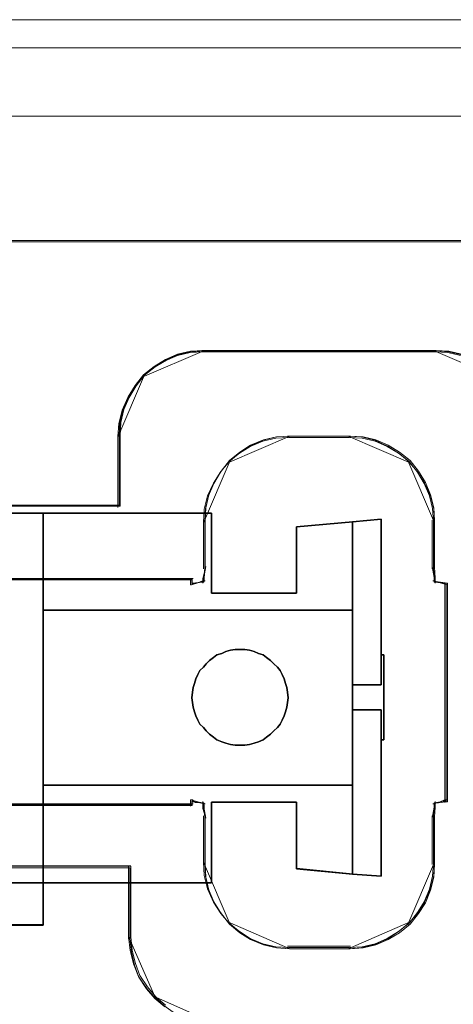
# Model space of a CAD drawing. Header units: millimetres. Extents: x -1290 to 1795, y -4192 to -1311.
# Tile 255 of 256: x 597.73 to 600.8, y -3236.96 to -3229.97. Entities that reach past the tile are written whole.
import ezdxf

# ---------------------------------------------------------------- set-up
doc = ezdxf.new("R2010")
doc.units = ezdxf.units.MM
doc.layers.add('33', color=7, linetype='Continuous')
doc.layers.add('Aparatura', color=7, linetype='Continuous', lineweight=13)

# ---------------------------------------------------------------- blocks, each defined once
blk = doc.blocks.new('*U23')
at = {"layer": '33', "color": 7}
for points in [[(350.018385, -17.495893), (348.764224, -17.495893), (350.018385, -17.495893)], [(348.764224, -23.270398), (348.764224, -24.786206), (348.764224, -27.312552), (348.764224, -29.093024), (348.764224, -30.608832), (350.018385, -30.608832), (350.018385, -27.144129), (350.018385, -20.936536), (350.018385, -17.495893), (348.764224, -17.495893), (348.764224, -18.98764), (348.764224, -20.792173), (348.764224, -23.270398)], [(348.764224, -23.270398), (348.764224, -24.786206), (348.764224, -27.312552), (348.764224, -29.093024), (348.764224, -30.608832), (350.018385, -30.608832), (350.018385, -27.144129), (350.018385, -20.936536), (350.018385, -17.495893), (348.764224, -17.495893), (348.764224, -18.98764), (348.764224, -20.792173), (348.764224, -23.270398)], [(348.764224, -23.270398), (348.764224, -24.786206), (348.764224, -27.312552), (348.764224, -29.093024), (348.764224, -30.608832), (350.018385, -30.608832), (350.018385, -27.144129), (350.018385, -20.936536), (350.018385, -17.495893), (348.764224, -17.495893), (348.764224, -18.98764), (348.764224, -20.792173), (348.764224, -23.270398)], [(348.764224, -23.270398), (348.764224, -24.786206), (348.764224, -27.312552), (348.764224, -29.093024), (348.764224, -30.608832), (350.018385, -30.608832), (350.018385, -27.144129), (350.018385, -20.936536), (350.018385, -17.495893), (348.764224, -17.495893), (348.764224, -18.98764), (348.764224, -20.792173), (348.764224, -23.270398)], [(348.764224, -27.312552), (348.764224, -29.093024), (348.764224, -30.608832), (350.018385, -30.608832), (350.018385, -27.144129), (350.018385, -20.936536), (350.018385, -17.495893), (348.764224, -17.495893), (348.764224, -18.98764), (348.764224, -20.792173), (348.764224, -23.270398), (348.764224, -24.786206), (348.764224, -27.312552)], [(348.764224, -27.312552), (348.764224, -29.093024), (348.764224, -30.608832), (350.018385, -30.608832), (350.018385, -27.144129), (350.018385, -20.936536), (350.018385, -17.495893), (348.764224, -17.495893), (348.764224, -18.98764), (348.764224, -20.792173), (348.764224, -23.270398), (348.764224, -24.786206), (348.764224, -27.312552)], [(355.986398, -17.495893), (350.016593, -17.495893), (355.986398, -17.495893)], [(350.016593, -17.495893), (350.016593, -30.608832), (350.016593, -17.495893)], [(358.995987, -17.977249), (358.995987, -20.335895), (355.986807, -20.335895), (355.986807, -17.495893), (350.016593, -17.495893), (350.016593, -20.93759), (360.007072, -20.93759), (360.994083, -20.93759), (360.994083, -17.808775), (358.995987, -17.977249)], [(358.995987, -17.977249), (358.995987, -20.335895), (355.986807, -20.335895), (355.986807, -17.495893), (350.016593, -17.495893), (350.016593, -20.93759), (360.007072, -20.93759), (360.994083, -20.93759), (360.994083, -17.808775), (358.995987, -17.977249)], [(358.995987, -17.977249), (358.995987, -20.335895), (355.986807, -20.335895), (355.986807, -17.495893), (350.016593, -17.495893), (350.016593, -20.93759), (360.007072, -20.93759), (360.994083, -20.93759), (360.994083, -17.808775), (358.995987, -17.977249)], [(358.995987, -17.977249), (358.995987, -20.335895), (355.986807, -20.335895), (355.986807, -17.495893), (350.016593, -17.495893), (350.016593, -20.93759), (360.007072, -20.93759), (360.994083, -20.93759), (360.994083, -17.808775), (358.995987, -17.977249)], [(350.016593, -20.93759), (360.007072, -20.93759), (360.994083, -20.93759), (360.994083, -17.808775), (358.995987, -17.977249), (358.995987, -20.335895), (355.986807, -20.335895), (355.986807, -17.495893), (350.016593, -17.495893), (350.016593, -20.93759)], [(350.016593, -20.93759), (360.007072, -20.93759), (360.994083, -20.93759), (360.994083, -17.808775), (358.995987, -17.977249), (358.995987, -20.335895), (355.986807, -20.335895), (355.986807, -17.495893), (350.016593, -17.495893), (350.016593, -20.93759)], [(355.984607, -20.335832), (355.984607, -17.495893), (355.984607, -20.335832)], [(362.004578, -17.711448), (360.992291, -17.810244), (362.004578, -17.711448)], [(360.992291, -17.807712), (360.992291, -20.93628), (360.992291, -21.922982), (360.992291, -23.58353), (362.004578, -23.58353), (362.004578, -22.52463), (362.004578, -17.711448), (360.992291, -17.807712)], [(360.992291, -17.807712), (360.992291, -20.93628), (360.992291, -21.922982), (360.992291, -23.58353), (362.004578, -23.58353), (362.004578, -22.52463), (362.004578, -17.711448), (360.992291, -17.807712)], [(360.992291, -17.807712), (360.992291, -20.93628), (360.992291, -21.922982), (360.992291, -23.58353), (362.004578, -23.58353), (362.004578, -22.52463), (362.004578, -17.711448), (360.992291, -17.807712)], [(360.992291, -17.807712), (360.992291, -20.93628), (360.992291, -21.922982), (360.992291, -23.58353), (362.004578, -23.58353), (362.004578, -22.52463), (362.004578, -17.711448), (360.992291, -17.807712)], [(360.992291, -23.58353), (362.004578, -23.58353), (362.004578, -22.52463), (362.004578, -17.711448), (360.992291, -17.807712), (360.992291, -20.93628), (360.992291, -21.922982), (360.992291, -23.58353)], [(360.992291, -23.58353), (362.004578, -23.58353), (362.004578, -22.52463), (362.004578, -17.711448), (360.992291, -17.807712), (360.992291, -20.93628), (360.992291, -21.922982), (360.992291, -23.58353)], [(362.002786, -23.58353), (362.002786, -17.711448), (362.002786, -23.58353)], [(360.994083, -17.808448), (358.994592, -17.9773), (360.994083, -17.808448)], [(358.994592, -17.9773), (358.994592, -20.335832), (358.994592, -17.9773)], [(360.992291, -20.93759), (360.992291, -17.808448), (360.992291, -20.93759)], [(358.996384, -20.334036), (355.984607, -20.334036), (358.996384, -20.334036)], [(360.006879, -20.935794), (350.016593, -20.935794), (360.006879, -20.935794)], [(350.016593, -20.935794), (360.006879, -20.935794), (350.016593, -20.935794)], [(360.994083, -20.935794), (360.007072, -20.935794), (350.016593, -20.935794), (350.016593, -27.145579), (360.007072, -27.145579), (360.994083, -27.145579), (360.994083, -26.134684), (360.994083, -24.473927), (360.994083, -23.583377), (360.994083, -21.92262), (360.994083, -20.935794)], [(360.994083, -20.935794), (360.007072, -20.935794), (350.016593, -20.935794), (350.016593, -27.145579), (360.007072, -27.145579), (360.994083, -27.145579), (360.994083, -26.134684), (360.994083, -24.473927), (360.994083, -23.583377), (360.994083, -21.92262), (360.994083, -20.935794)], [(360.994083, -20.935794), (360.007072, -20.935794), (350.016593, -20.935794), (350.016593, -27.145579), (360.007072, -27.145579), (360.994083, -27.145579), (360.994083, -26.134684), (360.994083, -24.473927), (360.994083, -23.583377), (360.994083, -21.92262), (360.994083, -20.935794)], [(360.007072, -27.145579), (360.994083, -27.145579), (360.994083, -26.134684), (360.994083, -24.473927), (360.994083, -23.583377), (360.994083, -21.92262), (360.994083, -20.935794), (360.007072, -20.935794), (350.016593, -20.935794), (350.016593, -27.145579), (360.007072, -27.145579)], [(360.994083, -20.935794), (360.005087, -20.935794), (360.994083, -20.935794)], [(360.992291, -20.935794), (360.992291, -21.923755), (360.992291, -20.935794)], [(360.992291, -21.921959), (360.992291, -26.134266), (360.992291, -21.921959)], [(358.706135, -24.040145), (358.682061, -23.847623), (358.657988, -23.679167), (358.60984, -23.534775), (358.561692, -23.366319), (358.489471, -23.221927), (358.417249, -23.077536), (358.320954, -22.95721), (358.200585, -22.836884), (358.080216, -22.716557), (357.935773, -22.620297), (357.815404, -22.524036), (357.646887, -22.475905), (357.502444, -22.403709), (357.333927, -22.355579), (357.16541, -22.331514), (356.996893, -22.331514), (356.828377, -22.331514), (356.65986, -22.355579), (356.491343, -22.403709), (356.3469, -22.475905), (356.178383, -22.524036), (356.058014, -22.620297), (355.913571, -22.716557), (355.793202, -22.836884), (355.696907, -22.95721), (355.576537, -23.077536), (355.504316, -23.221927), (355.432095, -23.366319), (355.383947, -23.534775), (355.335799, -23.679167), (355.311725, -23.847623), (355.287652, -24.040145), (355.311725, -24.208602), (355.335799, -24.377058), (355.383947, -24.545515), (355.432095, -24.689906), (355.504316, -24.834298), (355.576537, -24.978689), (355.696907, -25.099015), (355.793202, -25.219341), (355.913571, -25.339667), (356.058014, -25.435928), (356.178383, -25.532189), (356.3469, -25.604385), (356.491343, -25.652515), (356.65986, -25.700646), (356.828377, -25.724711), (356.996893, -25.724711), (357.16541, -25.724711), (357.333927, -25.700646), (357.502444, -25.652515), (357.646887, -25.604385), (357.815404, -25.532189), (357.935773, -25.435928), (358.080216, -25.339667), (358.200585, -25.219341), (358.320954, -25.099015), (358.417249, -24.978689), (358.489471, -24.834298), (358.561692, -24.689906), (358.60984, -24.545515), (358.657988, -24.377058), (358.682061, -24.208602), (358.706135, -24.040145)], [(356.996893, -22.331514), (357.16541, -22.331514), (357.333927, -22.355579), (357.502444, -22.403709), (357.646887, -22.475905), (357.815404, -22.524036), (357.935773, -22.620297), (358.080216, -22.716557), (358.200585, -22.836884), (358.320954, -22.95721), (358.417249, -23.077536), (358.489471, -23.221927), (358.561692, -23.366319), (358.60984, -23.534775), (358.657988, -23.679167), (358.682061, -23.847623), (358.706135, -24.040145), (358.682061, -24.208602), (358.657988, -24.377058), (358.60984, -24.545515), (358.561692, -24.689906), (358.489471, -24.834298), (358.417249, -24.978689), (358.320954, -25.099015), (358.200585, -25.219341), (358.080216, -25.339667), (357.935773, -25.435928), (357.815404, -25.532189), (357.646887, -25.604385), (357.502444, -25.652515), (357.333927, -25.700646), (357.16541, -25.724711), (356.996893, -25.724711), (356.828377, -25.724711), (356.65986, -25.700646), (356.491343, -25.652515), (356.3469, -25.604385), (356.178383, -25.532189), (356.058014, -25.435928), (355.913571, -25.339667), (355.793202, -25.219341), (355.696907, -25.099015), (355.576537, -24.978689), (355.504316, -24.834298), (355.432095, -24.689906), (355.383947, -24.545515), (355.335799, -24.377058), (355.311725, -24.208602), (355.287652, -24.040145), (355.311725, -23.847623), (355.335799, -23.679167), (355.383947, -23.534775), (355.432095, -23.366319), (355.504316, -23.221927), (355.576537, -23.077536), (355.696907, -22.95721), (355.793202, -22.836884), (355.913571, -22.716557), (356.058014, -22.620297), (356.178383, -22.524036), (356.3469, -22.475905), (356.491343, -22.403709), (356.65986, -22.355579), (356.828377, -22.331514), (356.996893, -22.331514)], [(356.996893, -22.331514), (357.16541, -22.331514), (357.333927, -22.355579), (357.502444, -22.403709), (357.646887, -22.475905), (357.815404, -22.524036), (357.935773, -22.620297), (358.080216, -22.716557), (358.200585, -22.836884), (358.320954, -22.95721), (358.417249, -23.077536), (358.489471, -23.221927), (358.561692, -23.366319), (358.60984, -23.534775), (358.657988, -23.679167), (358.682061, -23.847623), (358.706135, -24.040145), (358.682061, -24.208602), (358.657988, -24.377058), (358.60984, -24.545515), (358.561692, -24.689906), (358.489471, -24.834298), (358.417249, -24.978689), (358.320954, -25.099015), (358.200585, -25.219341), (358.080216, -25.339667), (357.935773, -25.435928), (357.815404, -25.532189), (357.646887, -25.604385), (357.502444, -25.652515), (357.333927, -25.700646), (357.16541, -25.724711), (356.996893, -25.724711), (356.828377, -25.724711), (356.65986, -25.700646), (356.491343, -25.652515), (356.3469, -25.604385), (356.178383, -25.532189), (356.058014, -25.435928), (355.913571, -25.339667), (355.793202, -25.219341), (355.696907, -25.099015), (355.576537, -24.978689), (355.504316, -24.834298), (355.432095, -24.689906), (355.383947, -24.545515), (355.335799, -24.377058), (355.311725, -24.208602), (355.287652, -24.040145), (355.311725, -23.847623), (355.335799, -23.679167), (355.383947, -23.534775), (355.432095, -23.366319), (355.504316, -23.221927), (355.576537, -23.077536), (355.696907, -22.95721), (355.793202, -22.836884), (355.913571, -22.716557), (356.058014, -22.620297), (356.178383, -22.524036), (356.3469, -22.475905), (356.491343, -22.403709), (356.65986, -22.355579), (356.828377, -22.331514), (356.996893, -22.331514)], [(356.996893, -22.331514), (357.16541, -22.331514), (357.333927, -22.355579), (357.502444, -22.403709), (357.646887, -22.475905), (357.815404, -22.524036), (357.935773, -22.620297), (358.080216, -22.716557), (358.200585, -22.836884), (358.320954, -22.95721), (358.417249, -23.077536), (358.489471, -23.221927), (358.561692, -23.366319), (358.60984, -23.534775), (358.657988, -23.679167), (358.682061, -23.847623), (358.706135, -24.040145), (358.682061, -24.208602), (358.657988, -24.377058), (358.60984, -24.545515), (358.561692, -24.689906), (358.489471, -24.834298), (358.417249, -24.978689), (358.320954, -25.099015), (358.200585, -25.219341), (358.080216, -25.339667), (357.935773, -25.435928), (357.815404, -25.532189), (357.646887, -25.604385), (357.502444, -25.652515), (357.333927, -25.700646), (357.16541, -25.724711), (356.996893, -25.724711), (356.828377, -25.724711), (356.65986, -25.700646), (356.491343, -25.652515), (356.3469, -25.604385), (356.178383, -25.532189), (356.058014, -25.435928), (355.913571, -25.339667), (355.793202, -25.219341), (355.696907, -25.099015), (355.576537, -24.978689), (355.504316, -24.834298), (355.432095, -24.689906), (355.383947, -24.545515), (355.335799, -24.377058), (355.311725, -24.208602), (355.287652, -24.040145), (355.311725, -23.847623), (355.335799, -23.679167), (355.383947, -23.534775), (355.432095, -23.366319), (355.504316, -23.221927), (355.576537, -23.077536), (355.696907, -22.95721), (355.793202, -22.836884), (355.913571, -22.716557), (356.058014, -22.620297), (356.178383, -22.524036), (356.3469, -22.475905), (356.491343, -22.403709), (356.65986, -22.355579), (356.828377, -22.331514), (356.996893, -22.331514)], [(358.682061, -23.847623), (358.706135, -24.040145), (358.682061, -24.208602), (358.657988, -24.377058), (358.60984, -24.545515), (358.561692, -24.689906), (358.489471, -24.834298), (358.417249, -24.978689), (358.320954, -25.099015), (358.200585, -25.219341), (358.080216, -25.339667), (357.935773, -25.435928), (357.815404, -25.532189), (357.646887, -25.604385), (357.502444, -25.652515), (357.333927, -25.700646), (357.16541, -25.724711), (356.996893, -25.724711), (356.828377, -25.724711), (356.65986, -25.700646), (356.491343, -25.652515), (356.3469, -25.604385), (356.178383, -25.532189), (356.058014, -25.435928), (355.913571, -25.339667), (355.793202, -25.219341), (355.696907, -25.099015), (355.576537, -24.978689), (355.504316, -24.834298), (355.432095, -24.689906), (355.383947, -24.545515), (355.335799, -24.377058), (355.311725, -24.208602), (355.287652, -24.040145), (355.311725, -23.847623), (355.335799, -23.679167), (355.383947, -23.534775), (355.432095, -23.366319), (355.504316, -23.221927), (355.576537, -23.077536), (355.696907, -22.95721), (355.793202, -22.836884), (355.913571, -22.716557), (356.058014, -22.620297), (356.178383, -22.524036), (356.3469, -22.475905), (356.491343, -22.403709), (356.65986, -22.355579), (356.828377, -22.331514), (356.996893, -22.331514), (357.16541, -22.331514), (357.333927, -22.355579), (357.502444, -22.403709), (357.646887, -22.475905), (357.815404, -22.524036), (357.935773, -22.620297), (358.080216, -22.716557), (358.200585, -22.836884), (358.320954, -22.95721), (358.417249, -23.077536), (358.489471, -23.221927), (358.561692, -23.366319), (358.60984, -23.534775), (358.657988, -23.679167), (358.682061, -23.847623)], [(360.992291, -24.473413), (362.004889, -24.473413), (362.004889, -25.532508), (362.101327, -25.532508), (362.101327, -22.523717), (362.004889, -22.523717), (362.004889, -23.582811), (360.992291, -23.582811), (360.992291, -24.473413)], [(360.992291, -24.473413), (362.004889, -24.473413), (362.004889, -25.532508), (362.101327, -25.532508), (362.101327, -22.523717), (362.004889, -22.523717), (362.004889, -23.582811), (360.992291, -23.582811), (360.992291, -24.473413)], [(360.992291, -24.473413), (362.004889, -24.473413), (362.004889, -25.532508), (362.101327, -25.532508), (362.101327, -22.523717), (362.004889, -22.523717), (362.004889, -23.582811), (360.992291, -23.582811), (360.992291, -24.473413)], [(360.992291, -24.473413), (362.004889, -24.473413), (362.004889, -25.532508), (362.101327, -25.532508), (362.101327, -22.523717), (362.004889, -22.523717), (362.004889, -23.582811), (360.992291, -23.582811), (360.992291, -24.473413)], [(360.992291, -24.473413), (362.004889, -24.473413), (362.004889, -25.532508), (362.101327, -25.532508), (362.101327, -22.523717), (362.004889, -22.523717), (362.004889, -23.582811), (360.992291, -23.582811), (360.992291, -24.473413)], [(360.992291, -24.473413), (362.004889, -24.473413), (362.004889, -25.532508), (362.101327, -25.532508), (362.101327, -22.523717), (362.004889, -22.523717), (362.004889, -23.582811), (360.992291, -23.582811), (360.992291, -24.473413)], [(362.002786, -22.523717), (362.101327, -22.523717), (362.002786, -22.523717)], [(362.099536, -25.532508), (362.099536, -22.523717), (362.099536, -25.532508)], [(360.992291, -23.581734), (362.004578, -23.581734), (360.992291, -23.581734)], [(360.992291, -24.472695), (362.004578, -24.472695), (360.992291, -24.472695)], [(360.992291, -26.133042), (360.992291, -27.143687), (360.992291, -30.295939), (362.004578, -30.368128), (362.004578, -25.531467), (362.004578, -24.472695), (360.992291, -24.472695), (360.992291, -26.133042)], [(360.992291, -26.133042), (360.992291, -27.143687), (360.992291, -30.295939), (362.004578, -30.368128), (362.004578, -25.531467), (362.004578, -24.472695), (360.992291, -24.472695), (360.992291, -26.133042)], [(360.992291, -26.133042), (360.992291, -27.143687), (360.992291, -30.295939), (362.004578, -30.368128), (362.004578, -25.531467), (362.004578, -24.472695), (360.992291, -24.472695), (360.992291, -26.133042)], [(360.992291, -26.133042), (360.992291, -27.143687), (360.992291, -30.295939), (362.004578, -30.368128), (362.004578, -25.531467), (362.004578, -24.472695), (360.992291, -24.472695), (360.992291, -26.133042)], [(360.992291, -27.143687), (360.992291, -30.295939), (362.004578, -30.368128), (362.004578, -25.531467), (362.004578, -24.472695), (360.992291, -24.472695), (360.992291, -26.133042), (360.992291, -27.143687)], [(360.992291, -27.143687), (360.992291, -30.295939), (362.004578, -30.368128), (362.004578, -25.531467), (362.004578, -24.472695), (360.992291, -24.472695), (360.992291, -26.133042), (360.992291, -27.143687)], [(362.002786, -30.368128), (362.002786, -24.472695), (362.002786, -30.368128)], [(362.002786, -25.530711), (362.101327, -25.530711), (362.002786, -25.530711)], [(360.992291, -26.13247), (360.992291, -27.145579), (360.992291, -26.13247)], [(360.006879, -27.143783), (350.016593, -27.143783), (360.006879, -27.143783)], [(360.007072, -27.143783), (350.016593, -27.143783), (350.016593, -30.608832), (355.986807, -30.608832), (355.986807, -27.745354), (358.995987, -27.745354), (358.995987, -30.103512), (360.994083, -30.296015), (360.994083, -27.143783), (360.007072, -27.143783)], [(360.007072, -27.143783), (350.016593, -27.143783), (350.016593, -30.608832), (355.986807, -30.608832), (355.986807, -27.745354), (358.995987, -27.745354), (358.995987, -30.103512), (360.994083, -30.296015), (360.994083, -27.143783), (360.007072, -27.143783)], [(360.007072, -27.143783), (350.016593, -27.143783), (350.016593, -30.608832), (355.986807, -30.608832), (355.986807, -27.745354), (358.995987, -27.745354), (358.995987, -30.103512), (360.994083, -30.296015), (360.994083, -27.143783), (360.007072, -27.143783)], [(360.007072, -27.143783), (350.016593, -27.143783), (350.016593, -30.608832), (355.986807, -30.608832), (355.986807, -27.745354), (358.995987, -27.745354), (358.995987, -30.103512), (360.994083, -30.296015), (360.994083, -27.143783), (360.007072, -27.143783)], [(350.016593, -27.143783), (350.016593, -30.608832), (355.986807, -30.608832), (355.986807, -27.745354), (358.995987, -27.745354), (358.995987, -30.103512), (360.994083, -30.296015), (360.994083, -27.143783), (360.007072, -27.143783), (350.016593, -27.143783)], [(350.016593, -27.143783), (350.016593, -30.608832), (355.986807, -30.608832), (355.986807, -27.745354), (358.995987, -27.745354), (358.995987, -30.103512), (360.994083, -30.296015), (360.994083, -27.143783), (360.007072, -27.143783), (350.016593, -27.143783)], [(360.994083, -27.143783), (360.005087, -27.143783), (360.994083, -27.143783)], [(360.992291, -30.296277), (360.992291, -27.143783), (360.992291, -30.296277)], [(355.984607, -30.608832), (355.984607, -27.743744), (355.984607, -30.608832)], [(355.984607, -27.743744), (358.996384, -27.743744), (355.984607, -27.743744)], [(358.994592, -27.743744), (358.994592, -30.104073), (358.994592, -27.743744)], [(358.994592, -30.102277), (360.994083, -30.296277), (358.994592, -30.102277)], [(362.004578, -30.368128), (360.992291, -30.29448), (362.004578, -30.368128)], [(346.767856, -30.607035), (344.552681, -30.607035), (344.384135, -30.823981), (344.022965, -31.257873), (343.613639, -31.619449), (343.180235, -31.90871), (342.722753, -32.101551), (350.018385, -32.101551), (350.018385, -30.607035), (348.766329, -30.607035), (346.767856, -30.607035)], [(346.767856, -30.607035), (344.552681, -30.607035), (344.384135, -30.823981), (344.022965, -31.257873), (343.613639, -31.619449), (343.180235, -31.90871), (342.722753, -32.101551), (350.018385, -32.101551), (350.018385, -30.607035), (348.766329, -30.607035), (346.767856, -30.607035)], [(346.767856, -30.607035), (344.552681, -30.607035), (344.384135, -30.823981), (344.022965, -31.257873), (343.613639, -31.619449), (343.180235, -31.90871), (342.722753, -32.101551), (350.018385, -32.101551), (350.018385, -30.607035), (348.766329, -30.607035), (346.767856, -30.607035)], [(346.767856, -30.607035), (344.552681, -30.607035), (344.384135, -30.823981), (344.022965, -31.257873), (343.613639, -31.619449), (343.180235, -31.90871), (342.722753, -32.101551), (350.018385, -32.101551), (350.018385, -30.607035), (348.766329, -30.607035), (346.767856, -30.607035)], [(344.022965, -31.257873), (343.613639, -31.619449), (343.180235, -31.90871), (342.722753, -32.101551), (350.018385, -32.101551), (350.018385, -30.607035), (348.766329, -30.607035), (346.767856, -30.607035), (344.552681, -30.607035), (344.384135, -30.823981), (344.022965, -31.257873)], [(344.022965, -31.257873), (343.613639, -31.619449), (343.180235, -31.90871), (342.722753, -32.101551), (350.018385, -32.101551), (350.018385, -30.607035), (348.766329, -30.607035), (346.767856, -30.607035), (344.552681, -30.607035), (344.384135, -30.823981), (344.022965, -31.257873)], [(350.018385, -30.607035), (348.764224, -30.607035), (350.018385, -30.607035)], [(350.016593, -30.607035), (355.986398, -30.607035), (350.016593, -30.607035)], [(350.016593, -30.607035), (350.016593, -32.101551), (350.016593, -30.607035)], [(350.018385, -32.099755), (342.722753, -32.099755), (350.018385, -32.099755)]]:
    blk.add_lwpolyline(points, close=True, dxfattribs=at)

msp = doc.modelspace()

# ---------------------------------------------------------------- linework, layer by layer
at = {"layer": 'Aparatura', "lineweight": 13}
for points in [[(595.2364, -3242.8167), (602.4084, -3242.8384), (603.1818, -3242.8492), (604.6314, -3242.8546), (604.6314, -3229.9741), (518.6759, -3229.9741), (518.6759, -3240.955), (518.8003, -3240.955), (518.9355, -3240.955), (520.8988, -3240.955), (520.8988, -3242.8384), (528.0708, -3242.8167), (529.1363, -3242.8167), (595.2364, -3242.8167)], [(595.2364, -3242.8167), (602.4084, -3242.8384), (603.1818, -3242.8492), (604.6314, -3242.8546), (604.6314, -3229.9741), (518.6759, -3229.9741), (518.6759, -3240.955), (518.8003, -3240.955), (518.9355, -3240.955), (520.8988, -3240.955), (520.8988, -3242.8384), (528.0708, -3242.8167), (529.1363, -3242.8167), (595.2364, -3242.8167)], [(595.2689, -3242.8117), (602.4411, -3242.839), (603.215, -3242.8444), (604.6647, -3242.8553), (604.6647, -3229.9741), (518.6802, -3229.9741), (518.6802, -3240.9583), (518.8001, -3240.9583), (518.9363, -3240.9583), (520.9038, -3240.9583), (520.9038, -3242.839), (528.0759, -3242.8172), (529.1441, -3242.8172), (595.2689, -3242.8117)], [(595.2689, -3242.8117), (602.4411, -3242.839), (603.215, -3242.8444), (604.6647, -3242.8553), (604.6647, -3229.9741), (518.6802, -3229.9741), (518.6802, -3240.9583), (518.8001, -3240.9583), (518.9363, -3240.9583), (520.9038, -3240.9583), (520.9038, -3242.839), (528.0759, -3242.8172), (529.1441, -3242.8172), (595.2689, -3242.8117)], [(519.113, -3229.9763), (519.113, -3229.9763), (561.3071, -3229.9763), (588.0021, -3229.9763), (597.8388, -3229.9763), (602.1312, -3229.9763), (603.4421, -3229.9763), (603.9686, -3229.9763), (604.1244, -3229.9763), (604.1835, -3229.9763), (604.1996, -3229.9763), (604.205, -3229.9763), (604.2103, -3229.9763), (519.113, -3229.9763)], [(604.6314, -3230.1741), (518.6759, -3230.1741), (604.6314, -3230.1741)], [(604.6647, -3230.1741), (518.6802, -3230.1741), (604.6647, -3230.1741)], [(583.6697, -3230.6589), (583.6697, -3230.6589), (593.5505, -3230.6589), (599.9155, -3230.6589), (602.2647, -3230.6589), (603.2915, -3230.6589), (603.6033, -3230.6589), (603.7323, -3230.6589), (603.7699, -3230.6589), (603.7807, -3230.6589), (603.7914, -3230.6589), (583.6697, -3230.6589)], [(602.9049, -3231.5405), (540.442, -3231.5405), (602.9049, -3231.5405)], [(599.0378, -3232.3201), (598.9428, -3232.326), (598.8478, -3232.3496), (598.7584, -3232.3909), (598.6746, -3232.4441), (598.5963, -3232.5091), (599.0378, -3232.3201)], [(599.0206, -3232.3201), (599.026, -3232.3201), (599.8022, -3232.3201), (600.345, -3232.3201), (600.5458, -3232.3201), (600.6381, -3232.3201), (600.6652, -3232.3201), (600.6761, -3232.3201), (600.6815, -3232.3201), (599.0206, -3232.3201)], [(601.1057, -3232.5091), (601.0275, -3232.4441), (600.9437, -3232.3909), (600.8543, -3232.3496), (600.7593, -3232.326), (600.6643, -3232.3201), (601.1057, -3232.5091)], [(598.6135, -3232.4918), (598.5485, -3232.5701), (598.4953, -3232.654), (598.4539, -3232.7435), (598.4303, -3232.8386), (598.4243, -3232.9337), (598.6135, -3232.4918)], [(598.4243, -3232.9165), (598.4243, -3233.4338), (598.4243, -3232.9165)], [(599.6448, -3232.9272), (599.5498, -3232.9331), (599.4548, -3232.9568), (599.3598, -3232.9982), (599.2816, -3233.0515), (599.2034, -3233.1166), (599.6448, -3232.9272)], [(599.6276, -3232.9272), (599.6332, -3232.9272), (599.8231, -3232.9272), (599.9795, -3232.9272), (600.0354, -3232.9272), (600.0633, -3232.9272), (600.0689, -3232.9272), (600.0745, -3232.9272), (599.6276, -3232.9272)], [(600.4987, -3233.1166), (600.4205, -3233.0515), (600.3367, -3232.9982), (600.2473, -3232.9568), (600.1523, -3232.9331), (600.0573, -3232.9272), (600.4987, -3233.1166)], [(599.2202, -3233.0993), (599.1553, -3233.1776), (599.1022, -3233.2615), (599.0609, -3233.351), (599.0373, -3233.4461), (599.0314, -3233.5412), (599.2202, -3233.0993)], [(600.6707, -3233.5412), (600.6648, -3233.4461), (600.6412, -3233.351), (600.5998, -3233.2615), (600.5466, -3233.1776), (600.4815, -3233.0993), (600.6707, -3233.5412)], [(598.4415, -3233.4165), (596.898, -3233.4165), (596.546, -3233.4165), (596.4268, -3233.4165), (596.3781, -3233.4165), (596.3672, -3233.4165), (596.3564, -3233.4165), (596.3564, -3233.4165), (598.4415, -3233.4165)], [(599.0314, -3233.524), (599.0314, -3233.7787), (599.0314, -3233.8352), (599.0314, -3233.8579), (599.0314, -3233.8635), (599.0314, -3233.8692), (599.0314, -3233.524)], [(600.6535, -3233.524), (600.6535, -3233.7787), (600.6535, -3233.8352), (600.6535, -3233.8579), (600.6535, -3233.8635), (600.6535, -3233.8692), (600.6535, -3233.524)], [(599.0486, -3233.852), (599.026, -3233.9398), (599.026, -3233.9587), (599.026, -3233.965), (599.026, -3233.9712), (599.0486, -3233.852)], [(600.6535, -3233.852), (600.6761, -3233.9398), (600.6761, -3233.9587), (600.6761, -3233.965), (600.6761, -3233.9712), (600.6535, -3233.852)], [(598.9572, -3233.9378), (597.0323, -3233.9378), (596.5889, -3233.9378), (596.4483, -3233.9378), (596.3835, -3233.9378), (596.3672, -3233.9378), (596.3618, -3233.9378), (596.3564, -3233.9378), (598.9572, -3233.9378)], [(598.94, -3233.982), (598.94, -3233.9467), (598.94, -3233.9378), (598.94, -3233.9378), (598.94, -3233.9378), (598.94, -3233.9378), (598.94, -3233.982)], [(598.94, -3233.982), (598.9464, -3233.982), (598.9916, -3233.968), (599.0238, -3233.954), (599.0303, -3233.954), (599.0432, -3233.954), (598.94, -3233.982)], [(600.6589, -3233.954), (600.6653, -3233.954), (600.7617, -3233.982), (600.6589, -3233.954)], [(600.7449, -3233.9648), (600.7449, -3235.5247), (600.7449, -3233.9648)], [(596.3564, -3235.5344), (596.3564, -3235.5344), (598.9572, -3235.5344), (596.3564, -3235.5344)], [(598.94, -3235.5074), (598.94, -3235.5074), (598.94, -3235.5339), (598.94, -3235.5428), (598.94, -3235.5516), (598.94, -3235.5516), (598.94, -3235.5516), (598.94, -3235.5516), (598.94, -3235.5074)], [(599.0432, -3235.5354), (598.9658, -3235.5214), (598.9529, -3235.5074), (598.9464, -3235.5074), (598.94, -3235.5074), (599.0432, -3235.5354)], [(599.0486, -3235.6375), (599.0486, -3235.6375), (599.026, -3235.5684), (599.026, -3235.537), (599.026, -3235.5245), (599.026, -3235.5182), (599.0486, -3235.6375)], [(600.6535, -3235.6375), (600.6535, -3235.6312), (600.6761, -3235.5496), (600.6761, -3235.5308), (600.6761, -3235.5245), (600.6761, -3235.5182), (600.6535, -3235.6375)], [(600.6589, -3235.5354), (600.6653, -3235.5354), (600.7103, -3235.5214), (600.7425, -3235.5074), (600.7553, -3235.5074), (600.7617, -3235.5074), (600.6589, -3235.5354)], [(599.0314, -3235.6202), (599.0314, -3235.9655), (599.0314, -3235.6202)], [(600.6535, -3235.6202), (600.6535, -3235.9655), (600.6535, -3235.6202)], [(596.3564, -3235.9752), (596.3564, -3235.9752), (598.5168, -3235.9752), (596.3564, -3235.9752)], [(598.4996, -3235.9752), (598.4996, -3236.3587), (598.4996, -3236.4477), (598.4996, -3236.4755), (598.4996, -3236.4866), (598.4996, -3236.4922), (598.4996, -3235.9752)], [(599.0314, -3235.9482), (599.0373, -3236.0433), (599.0609, -3236.1384), (599.1022, -3236.2335), (599.1553, -3236.3118), (599.2202, -3236.3901), (599.0314, -3235.9482)], [(600.4815, -3236.3901), (600.5466, -3236.3118), (600.5998, -3236.2335), (600.6412, -3236.1384), (600.6648, -3236.0433), (600.6707, -3235.9482), (600.4815, -3236.3901)], [(599.2034, -3236.3729), (599.2816, -3236.438), (599.3598, -3236.4912), (599.4548, -3236.5326), (599.5498, -3236.5563), (599.6448, -3236.5622), (599.2034, -3236.3729)], [(600.0573, -3236.5622), (600.1523, -3236.5563), (600.2473, -3236.5326), (600.3367, -3236.4912), (600.4205, -3236.438), (600.4987, -3236.3729), (600.0573, -3236.5622)], [(598.4996, -3236.4749), (598.5114, -3236.5756), (598.5349, -3236.6707), (598.5702, -3236.7602), (598.6291, -3236.8441), (598.6938, -3236.9168), (598.4996, -3236.4749)], [(599.6276, -3236.545), (599.6332, -3236.545), (599.8231, -3236.545), (599.9795, -3236.545), (600.0354, -3236.545), (600.0633, -3236.545), (600.0689, -3236.545), (600.0745, -3236.545), (599.6276, -3236.545)], [(598.677, -3236.8996), (598.7496, -3236.9645), (598.8334, -3237.0235), (598.9229, -3237.0589), (599.0179, -3237.0825), (599.1184, -3237.0943), (598.677, -3236.8996)]]:
    msp.add_lwpolyline(points, close=True, dxfattribs=at)
for points in [[(602.1311, -3229.9763), (597.8386, -3229.9763), (588.0019, -3229.9763)], [(536.3149, -3230.6589), (560.6461, -3230.6589), (583.6826, -3230.6589), (593.5569, -3230.6589), (599.9177, -3230.6589), (602.2654, -3230.6589), (603.2915, -3230.6589), (603.6031, -3230.6589), (603.7321, -3230.6589), (603.7697, -3230.6589), (603.7804, -3230.6589), (603.7912, -3230.6589), (603.8288, -3230.6642), (603.8664, -3230.6804), (603.904, -3230.7019), (603.9255, -3230.7395), (603.9416, -3230.7772), (603.947, -3230.8148), (603.947, -3230.8148), (603.947, -3249.5466)], [(603.947, -3249.5466), (603.947, -3230.8148), (603.9416, -3230.7772), (603.9255, -3230.7395), (603.904, -3230.7019), (603.8664, -3230.6804), (603.8288, -3230.6642), (603.7912, -3230.6589), (603.7804, -3230.6589), (603.7697, -3230.6589), (603.7321, -3230.6589), (603.6031, -3230.6589), (603.2915, -3230.6589), (602.2654, -3230.6589), (599.9177, -3230.6589), (593.5569, -3230.6589), (584.6389, -3230.6589), (560.6461, -3230.6589), (536.648, -3230.6589)], [(602.905, -3231.5405), (540.4461, -3231.5405)], [(540.4463, -3231.5405), (602.9051, -3231.5405), (602.948, -3231.5459), (602.9856, -3231.562), (603.0179, -3231.5889), (603.0447, -3231.6211), (603.0608, -3231.6588), (603.0662, -3231.7018), (603.0662, -3231.7018), (603.0662, -3235.7665), (603.1576, -3235.9009), (603.1576, -3241.2398)], [(602.8964, -3231.5491), (540.4505, -3231.5491)], [(600.8627, -3232.3471), (600.7711, -3232.3255), (600.6796, -3232.3201), (600.6742, -3232.3201), (600.6634, -3232.3201), (600.6365, -3232.3201), (600.5449, -3232.3201), (600.3456, -3232.3201), (599.8071, -3232.3201), (599.0369, -3232.3201), (599.0315, -3232.3201), (598.9399, -3232.3255), (598.8484, -3232.3471), (598.7622, -3232.3848), (598.6814, -3232.4334), (598.606, -3232.4927), (598.5468, -3232.5682), (598.4983, -3232.6492), (598.4606, -3232.7355), (598.4391, -3232.8272), (598.4337, -3232.9189), (598.4337, -3233.4206), (596.8987, -3233.4206)], [(596.9021, -3233.4252), (598.4329, -3233.4252), (598.4329, -3232.9253), (598.4383, -3232.8339), (598.4598, -3232.7425), (598.4974, -3232.6565), (598.5457, -3232.5759), (598.6048, -3232.5006), (598.68, -3232.4415), (598.7606, -3232.3931), (598.8465, -3232.3555), (598.9378, -3232.334), (599.0292, -3232.3286), (599.0345, -3232.3286), (599.8026, -3232.3286), (600.3397, -3232.3286), (600.5385, -3232.3286), (600.6298, -3232.3286), (600.6566, -3232.3286), (600.6674, -3232.3286), (600.6727, -3232.3286), (600.7641, -3232.334), (600.8554, -3232.3555)], [(596.9095, -3233.4241), (598.4406, -3233.4241), (598.4406, -3232.9222), (598.446, -3232.8304), (598.4674, -3232.7387), (598.5051, -3232.6523), (598.5534, -3232.5713), (598.6125, -3232.4958), (598.6877, -3232.4364), (598.7683, -3232.3878), (598.8543, -3232.3501), (598.9456, -3232.3285), (599.0369, -3232.3231), (599.0423, -3232.3231), (599.8105, -3232.3231), (600.3478, -3232.3231), (600.5465, -3232.3231), (600.6379, -3232.3231), (600.6647, -3232.3231), (600.6755, -3232.3231), (600.6809, -3232.3231), (600.7722, -3232.3285), (600.8635, -3232.3501)], [(596.3592, -3235.5468), (598.9511, -3235.5468), (598.9511, -3235.5468), (598.9511, -3235.5468), (598.9511, -3235.5468), (598.9511, -3235.5414), (598.9511, -3235.536), (598.9511, -3235.5198), (598.9511, -3235.5198), (598.9565, -3235.5198), (598.9619, -3235.5198), (598.9727, -3235.5252), (599.0374, -3235.5306), (599.0374, -3235.536), (599.0374, -3235.5468), (599.0374, -3235.5738), (599.0428, -3235.6332), (599.0428, -3235.6332), (599.0428, -3235.9627), (599.0481, -3236.0545), (599.0481, -3236.0545), (599.0697, -3236.1463), (599.1074, -3236.2381), (599.1559, -3236.3138), (599.2152, -3236.3894), (599.2906, -3236.4488), (599.3661, -3236.4974), (599.4577, -3236.5352), (599.5493, -3236.5568), (599.6409, -3236.5622), (599.6463, -3236.5622), (599.8295, -3236.5622), (599.9804, -3236.5622), (600.0343, -3236.5622), (600.0612, -3236.5622), (600.0666, -3236.5622), (600.072, -3236.5622), (600.1636, -3236.5568), (600.2552, -3236.5352), (600.3414, -3236.4974), (600.4223, -3236.4488), (600.4977, -3236.3894), (600.557, -3236.3138), (600.6055, -3236.2381), (600.6432, -3236.1463), (600.6647, -3236.0545), (600.6701, -3235.9627), (600.6701, -3235.6332), (600.6701, -3235.6278), (600.6755, -3235.5576), (600.6755, -3235.5414), (600.6755, -3235.536), (600.6755, -3235.5306), (600.6809, -3235.5306), (600.7186, -3235.5252), (600.7456, -3235.5198), (600.7564, -3235.5198), (600.7617, -3235.5198), (600.7617, -3233.9697), (600.6809, -3233.9589), (600.6755, -3233.9589), (600.6755, -3233.9535), (600.6755, -3233.9481), (600.6755, -3233.9318), (600.6701, -3233.8562), (600.6701, -3233.8508), (600.6701, -3233.8454), (600.6701, -3233.8238), (600.6701, -3233.7698), (600.6701, -3233.5268), (600.6647, -3233.4349), (600.6432, -3233.3431), (600.6055, -3233.2567), (600.557, -3233.1757), (600.4977, -3233.1001), (600.4223, -3233.0407), (600.3414, -3232.992), (600.2552, -3232.9542), (600.1636, -3232.9326), (600.072, -3232.9272), (600.0666, -3232.9272), (600.0612, -3232.9272), (600.0343, -3232.9272), (599.9804, -3232.9272), (599.8295, -3232.9272), (599.6463, -3232.9272), (599.6409, -3232.9272), (599.5493, -3232.9326), (599.4577, -3232.9542), (599.3661, -3232.992), (599.2906, -3233.0407), (599.2152, -3233.1001), (599.1559, -3233.1757), (599.1074, -3233.2567), (599.0697, -3233.3431), (599.0481, -3233.4349), (599.0428, -3233.5268), (599.0428, -3233.7698), (599.0428, -3233.8238), (599.0428, -3233.8454), (599.0428, -3233.8508), (599.0428, -3233.8562), (599.0374, -3233.9318), (599.0374, -3233.9481), (599.0374, -3233.9535), (599.0374, -3233.9589), (599.0266, -3233.9589), (599.0212, -3233.9589), (598.9943, -3233.9643), (598.9565, -3233.9697), (598.9511, -3233.9697), (598.9511, -3233.9481), (598.9511, -3233.9426), (598.9511, -3233.9426), (598.9511, -3233.9426), (598.9511, -3233.9426), (597.0328, -3233.9426)], [(597.0328, -3233.9426), (598.9511, -3233.9426), (598.9511, -3233.9426), (598.9511, -3233.9426), (598.9511, -3233.9426), (598.9511, -3233.9481), (598.9511, -3233.9697), (598.9565, -3233.9697), (598.9943, -3233.9643), (599.0212, -3233.9589), (599.0266, -3233.9589), (599.0374, -3233.9589), (599.0374, -3233.9535), (599.0374, -3233.9481), (599.0374, -3233.9318), (599.0428, -3233.8562), (599.0428, -3233.8508), (599.0428, -3233.8454), (599.0428, -3233.8238), (599.0428, -3233.7698), (599.0428, -3233.5268), (599.0481, -3233.4349), (599.0697, -3233.3431), (599.1074, -3233.2567), (599.1559, -3233.1757), (599.2152, -3233.1001), (599.2906, -3233.0407), (599.3661, -3232.992), (599.4577, -3232.9542), (599.5493, -3232.9326), (599.6409, -3232.9272), (599.6463, -3232.9272), (599.8295, -3232.9272), (599.9804, -3232.9272), (600.0343, -3232.9272), (600.0612, -3232.9272), (600.0666, -3232.9272), (600.072, -3232.9272), (600.1636, -3232.9326), (600.2552, -3232.9542), (600.3414, -3232.992), (600.4223, -3233.0407), (600.4977, -3233.1001), (600.557, -3233.1757), (600.6055, -3233.2567), (600.6432, -3233.3431), (600.6647, -3233.4349), (600.6701, -3233.5268), (600.6701, -3233.7698), (600.6701, -3233.8238), (600.6701, -3233.8454), (600.6701, -3233.8508), (600.6701, -3233.8562), (600.6755, -3233.9318), (600.6755, -3233.9481), (600.6755, -3233.9535), (600.6755, -3233.9589), (600.6809, -3233.9589), (600.7617, -3233.9697), (600.7617, -3235.5198), (600.7564, -3235.5198), (600.7456, -3235.5198), (600.7186, -3235.5252), (600.6809, -3235.5306), (600.6755, -3235.5306), (600.6755, -3235.536), (600.6755, -3235.5414), (600.6755, -3235.5576), (600.6701, -3235.6278), (600.6701, -3235.6332), (600.6701, -3235.9627), (600.6647, -3236.0545), (600.6432, -3236.1463), (600.6055, -3236.2381), (600.557, -3236.3138), (600.4977, -3236.3894), (600.4223, -3236.4488), (600.3414, -3236.4974), (600.2552, -3236.5352), (600.1636, -3236.5568), (600.072, -3236.5622), (600.0666, -3236.5622), (600.0612, -3236.5622), (600.0343, -3236.5622), (599.9804, -3236.5622), (599.8295, -3236.5622), (599.6463, -3236.5622), (599.6409, -3236.5622), (599.5493, -3236.5568), (599.4577, -3236.5352), (599.3661, -3236.4974), (599.2906, -3236.4488), (599.2152, -3236.3894), (599.1559, -3236.3138), (599.1074, -3236.2381), (599.0697, -3236.1463), (599.0481, -3236.0545), (599.0428, -3235.9627), (599.0428, -3235.6332), (599.0428, -3235.6332), (599.0374, -3235.5738), (599.0374, -3235.5468), (599.0374, -3235.536), (599.0374, -3235.5306), (598.9727, -3235.5252), (598.9619, -3235.5198), (598.9565, -3235.5198), (598.9511, -3235.5198), (598.9511, -3235.5198), (598.9511, -3235.536), (598.9511, -3235.5414), (598.9511, -3235.5468), (598.9511, -3235.5468), (598.9511, -3235.5468), (598.9511, -3235.5468), (596.3592, -3235.5468)], [(596.3649, -3235.543), (598.9486, -3235.543), (598.9486, -3235.543), (598.9486, -3235.543), (598.9486, -3235.543), (598.9486, -3235.5376), (598.9486, -3235.5322), (598.9486, -3235.5161), (598.9486, -3235.5161), (598.954, -3235.5161), (598.9594, -3235.5161), (598.9701, -3235.5215), (599.0346, -3235.5269), (599.0346, -3235.5322), (599.0346, -3235.543), (599.0346, -3235.5699), (599.04, -3235.629), (599.04, -3235.629), (599.04, -3235.9569), (599.0453, -3236.0483), (599.0453, -3236.0483), (599.0668, -3236.1397), (599.1044, -3236.2311), (599.1528, -3236.3063), (599.2118, -3236.3816), (599.287, -3236.4407), (599.3623, -3236.4891), (599.4536, -3236.5267), (599.5449, -3236.5482), (599.6362, -3236.5536), (599.6416, -3236.5536), (599.8242, -3236.5536), (599.9746, -3236.5536), (600.0283, -3236.5536), (600.0552, -3236.5536), (600.0606, -3236.5536), (600.0659, -3236.5536), (600.1573, -3236.5482), (600.2486, -3236.5267), (600.3345, -3236.4891), (600.4151, -3236.4407), (600.4903, -3236.3816), (600.5494, -3236.3063), (600.5977, -3236.2311), (600.6353, -3236.1397), (600.6568, -3236.0483), (600.6622, -3235.9569), (600.6622, -3235.629), (600.6622, -3235.6236), (600.6676, -3235.5537), (600.6676, -3235.5376), (600.6676, -3235.5322), (600.6676, -3235.5269), (600.6729, -3235.5269), (600.7105, -3235.5215), (600.7374, -3235.5161), (600.7481, -3235.5161), (600.7535, -3235.5161), (600.7535, -3233.9733), (600.6729, -3233.9626), (600.6676, -3233.9626), (600.6676, -3233.9572), (600.6676, -3233.9518), (600.6676, -3233.9357), (600.6622, -3233.8604), (600.6622, -3233.8551), (600.6622, -3233.8497), (600.6622, -3233.8282), (600.6622, -3233.7744), (600.6622, -3233.5325), (600.6568, -3233.4412), (600.6353, -3233.3498), (600.5977, -3233.2638), (600.5494, -3233.1831), (600.4903, -3233.1079), (600.4151, -3233.0487), (600.3345, -3233.0004), (600.2486, -3232.9627), (600.1573, -3232.9412), (600.0659, -3232.9359), (600.0606, -3232.9359), (600.0552, -3232.9359), (600.0283, -3232.9359), (599.9746, -3232.9359), (599.8242, -3232.9359), (599.6416, -3232.9359), (599.6362, -3232.9359), (599.5449, -3232.9412), (599.4536, -3232.9627), (599.3623, -3233.0004), (599.287, -3233.0487), (599.2118, -3233.1079), (599.1528, -3233.1831), (599.1044, -3233.2638), (599.0668, -3233.3498), (599.0453, -3233.4412), (599.04, -3233.5325), (599.04, -3233.7744), (599.04, -3233.8282), (599.04, -3233.8497), (599.04, -3233.8551), (599.04, -3233.8604), (599.0346, -3233.9357), (599.0346, -3233.9518), (599.0346, -3233.9572), (599.0346, -3233.9626), (599.0238, -3233.9626), (599.0185, -3233.9626), (598.9916, -3233.968), (598.954, -3233.9733), (598.9486, -3233.9733), (598.9486, -3233.9518), (598.9486, -3233.9465), (598.9486, -3233.9465), (598.9486, -3233.9465), (598.9486, -3233.9465), (597.0363, -3233.9465)], [(596.3601, -3235.9884), (598.5091, -3235.9884), (598.5091, -3236.3606), (598.5091, -3236.4469), (598.5091, -3236.4739), (598.5091, -3236.4847), (598.5091, -3236.4901), (598.5199, -3236.5872), (598.5414, -3236.6789), (598.5737, -3236.7652), (598.6276, -3236.8461), (598.6868, -3236.9163), (598.7568, -3236.9756)], [(598.763, -3236.9628), (598.6931, -3236.9037), (598.634, -3236.8337), (598.5803, -3236.753), (598.5481, -3236.6669), (598.5266, -3236.5755), (598.5159, -3236.4786), (598.5159, -3236.4732), (598.5159, -3236.4625), (598.5159, -3236.4356), (598.5159, -3236.3495), (598.5159, -3235.9782), (596.3723, -3235.9782)]]:
    msp.add_lwpolyline(points, dxfattribs=at)

# ---------------------------------------------------------------- block references
at = {"layer": 'Aparatura', "lineweight": 13, "xscale": 0.2, "yscale": 0.2, "zscale": 0.2}
msp.add_blockref('*U23', (527.8914, -3229.9741), dxfattribs=at)

doc.saveas('drawing.dxf')
